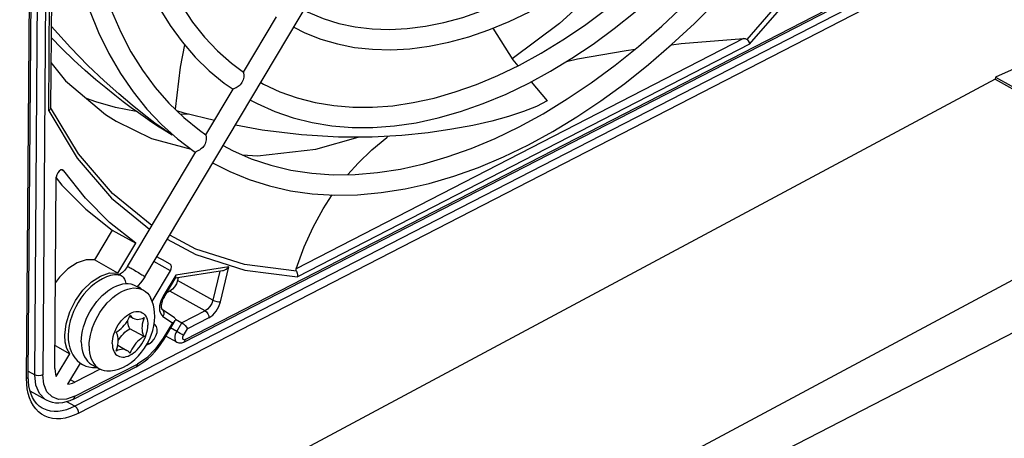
# Model space of a CAD drawing. Extents: x 0 to 420, y 0 to 297.
# Tile 21 of 45: x 374.48 to 391.97, y 74.04 to 81.47. Entities that reach past the tile are written whole.
import ezdxf

# ---------------------------------------------------------------- set-up
doc = ezdxf.new("R2010")
doc.units = 0
doc.header["$LTSCALE"] = 23.1
doc.layers.get('0').update_dxf_attribs({"linetype": 'CONTINUOUS'})

msp = doc.modelspace()

# ---------------------------------------------------------------- linework, layer by layer
at = {"color": 9, "linetype": 'CONTINUOUS'}
for p, q in [((374.744, 75.167), (374.884, 93.904)), ((375.025, 93.902), (374.885, 75.165)), ((374.598, 75.102), (374.737, 93.67)), ((374.993, 79.852), (375.064, 89.291)), ((377.415, 75.794), (391.397, 82.986)), ((391.254, 82.735), (375.455, 74.608)), ((391.323, 82.611), (375.524, 74.485)), ((387.332, 81.138), (379.386, 77.051)), ((387.442, 81.038), (379.411, 76.907)), ((375.522, 79.088), (375.024, 79.914)), ((375.233, 78.804), (375.259, 78.789)), ((377.152, 77.012), (376.86, 77.176)), ((378.191, 77.085), (377.249, 76.938)), ((378.029, 77.008), (377.907, 76.493)), ((378.045, 76.465), (378.191, 77.085)), ((377.249, 76.938), (377.024, 76.561)), ((377.907, 76.493), (377.281, 76.843)), ((377.769, 76.303), (377.142, 76.653)), ((377.769, 76.303), (377.357, 76.091)), ((377.021, 76.203), (377.189, 76.091)), ((377.189, 76.091), (377.024, 75.815)), ((377.265, 75.937), (377.357, 76.091)), ((377.838, 76.18), (377.456, 75.983)), ((377.265, 75.937), (377.157, 75.998)), ((377.385, 75.865), (377.456, 75.983)), ((376.749, 75.732), (376.775, 75.717)), ((374.629, 75.231), (374.744, 75.167)), ((375.454, 74.786), (376.566, 75.357)), ((375.375, 75.084), (375.456, 75.039)), ((374.951, 74.714), (374.928, 74.728)), ((375.455, 74.608), (375.312, 74.688))]:
    msp.add_line(p, q, dxfattribs=at)
at = {"color": 7, "linetype": 'CONTINUOUS'}
for p, q in [((374.629, 75.14), (374.768, 93.708)), ((375.094, 89.313), (375.024, 79.903)), ((376.699, 76.906), (383.166, 87.738)), ((377.391, 75.744), (391.374, 82.936)), ((397.55, 82.996), (391.808, 80.454)), ((378.45, 80.541), (379.038, 81.525)), ((391.807, 80.414), (373.923, 70.85)), ((383.561, 80.368), (383.845, 80.028)), ((391.808, 80.454), (391.807, 80.414)), ((391.807, 80.414), (395.217, 78.508)), ((391.808, 80.454), (395.217, 78.549)), ((377.784, 79.425), (378.269, 80.238)), ((377.482, 79.793), (377.335, 79.787)), ((377.185, 79.44), (377.183, 79.422)), ((379.539, 69.444), (398.671, 79.284)), ((376.39, 77.09), (377.603, 79.123)), ((377.906, 78.928), (377.911, 78.926)), ((375.259, 78.789), (375.246, 78.801)), ((375.1, 75.276), (375.126, 78.677)), ((395.217, 78.508), (379.545, 70.127)), ((376.119, 77.734), (375.804, 77.207)), ((376.119, 77.734), (376.537, 77.501)), ((376.222, 76.974), (376.537, 77.501)), ((376.222, 76.974), (375.804, 77.207)), ((376.964, 77.232), (376.912, 77.262)), ((376.829, 76.471), (377.152, 77.012)), ((377.151, 77.133), (377.149, 77.134)), ((377.241, 76.886), (378.078, 77.016)), ((377.04, 76.548), (377.247, 76.895)), ((377.293, 76.894), (377.281, 76.843)), ((376.535, 76.747), (376.674, 76.67)), ((377.142, 76.653), (377.084, 76.623)), ((377.225, 76.179), (377.007, 76.325)), ((376.432, 76.206), (376.494, 76.171)), ((377.041, 75.802), (377.236, 76.13)), ((377.242, 76.155), (377.357, 76.091)), ((376.684, 75.845), (376.434, 75.985)), ((376.879, 76.058), (376.864, 76.068)), ((377.267, 75.744), (377.071, 75.854)), ((375.103, 75.685), (375.365, 75.538)), ((376.217, 75.691), (376.38, 75.6)), ((376.775, 75.717), (376.726, 75.692)), ((375.124, 75.135), (375.365, 75.538)), ((375.55, 75.376), (375.325, 75.001)), ((375.431, 74.736), (376.542, 75.307)), ((375.903, 75.269), (375.456, 75.039)), ((375.754, 75.351), (375.894, 75.273)), ((374.951, 74.714), (374.662, 74.876))]:
    msp.add_line(p, q, dxfattribs=at)
for points in [[(376.487, 87.892), (376.377, 87.381), (376.289, 86.874), (376.222, 86.373), (376.178, 85.88), (376.156, 85.396), (376.157, 84.923), (376.18, 84.461), (376.225, 84.013), (376.293, 83.58), (376.383, 83.163), (376.494, 82.764), (376.627, 82.384), (376.782, 82.024), (376.956, 81.685), (377.15, 81.369), (377.364, 81.076), (377.595, 80.807), (377.844, 80.562), (378.11, 80.344), (378.268, 80.236)], [(383.356, 80.666), (383.74, 80.876), (384.124, 81.111), (384.507, 81.369), (384.886, 81.65), (385.261, 81.954), (385.632, 82.278), (385.996, 82.623), (386.352, 82.987), (386.7, 83.37), (387.038, 83.769), (387.365, 84.185), (387.681, 84.615), (387.984, 85.058), (388.273, 85.513), (388.287, 85.536)], [(383.52, 80.346), (383.903, 80.555), (384.284, 80.786), (384.663, 81.039), (385.039, 81.314), (385.41, 81.609), (385.776, 81.924), (386.136, 82.258), (386.489, 82.61), (386.833, 82.978), (387.168, 83.363), (387.494, 83.762), (387.808, 84.176), (388.111, 84.602), (388.402, 85.04), (388.587, 85.336)], [(383.348, 79.569), (383.776, 79.803), (384.204, 80.064), (384.63, 80.35), (385.053, 80.662), (385.471, 80.998), (385.884, 81.357), (386.29, 81.739), (386.688, 82.142), (387.077, 82.565), (387.455, 83.007), (387.821, 83.466), (388.175, 83.942), (388.515, 84.432), (388.841, 84.935), (388.94, 85.1)], [(383.512, 79.249), (383.944, 79.484), (384.374, 79.745), (384.801, 80.031), (385.225, 80.341), (385.644, 80.674), (386.057, 81.029), (386.463, 81.406), (386.861, 81.802), (387.25, 82.219), (387.628, 82.653), (387.995, 83.104), (388.35, 83.57), (388.692, 84.051), (389.02, 84.546), (389.242, 84.899)], [(387.111, 84.767), (387.005, 84.604), (386.09, 83.421), (385.104, 82.348), (384.065, 81.401), (383.225, 80.774)], [(379.528, 81.644), (379.601, 81.606), (379.868, 81.493), (380.146, 81.405), (380.436, 81.343), (380.735, 81.307), (381.043, 81.297), (381.359, 81.313), (381.682, 81.354), (382.011, 81.42), (382.345, 81.511), (382.682, 81.627), (383.023, 81.768), (383.365, 81.932)], [(377.354, 81.718), (377.547, 81.429), (377.759, 81.162), (377.989, 80.919), (378.237, 80.701), (378.451, 80.542)], [(375.715, 81.642), (375.877, 81.244), (376.06, 80.869), (376.265, 80.516), (376.49, 80.188), (376.734, 79.885), (376.997, 79.608)], [(376.107, 81.626), (376.27, 81.253), (376.453, 80.902), (376.658, 80.573), (376.882, 80.268), (377.126, 79.989), (377.389, 79.735), (377.67, 79.508), (377.785, 79.427)], [(379.344, 81.336), (379.54, 81.238), (379.823, 81.127), (380.119, 81.041), (380.426, 80.98), (380.744, 80.946), (381.071, 80.937), (381.407, 80.955), (381.75, 81), (382.099, 81.071), (382.453, 81.168), (382.81, 81.291), (383.17, 81.439), (383.53, 81.612)], [(377.183, 79.422), (377.047, 79.517), (376.879, 79.637), (376.687, 79.782), (376.472, 79.953), (376.235, 80.153), (375.974, 80.386), (375.689, 80.657), (375.378, 80.975), (375.038, 81.35), (375.035, 81.353)], [(382.883, 81.321), (383.236, 80.758), (383.324, 80.651)], [(377.183, 79.422), (377.044, 79.508), (376.926, 79.584), (376.82, 79.655), (376.709, 79.73), (376.587, 79.815), (376.457, 79.909), (376.316, 80.013), (376.165, 80.129), (376.003, 80.259), (375.828, 80.404), (375.641, 80.567), (375.439, 80.752), (375.223, 80.961), (375.033, 81.154)], [(377.406, 81.027), (377.329, 80.63), (377.238, 79.881)], [(386.055, 81.027), (386.226, 81.048), (387.332, 81.138)], [(387.332, 81.138), (387.349, 81.138), (387.364, 81.137), (387.377, 81.133), (387.388, 81.128), (387.396, 81.121)], [(387.396, 81.121), (387.417, 81.094), (387.433, 81.065), (387.442, 81.038)], [(384.191, 80.729), (384.386, 80.776), (385.25, 80.927), (385.407, 80.947)], [(375.03, 80.711), (375.288, 80.385), (376.002, 79.789), (376.191, 79.671)], [(378.758, 80.354), (378.805, 80.329), (379.099, 80.192), (379.406, 80.083), (379.725, 80.001), (380.056, 79.946), (380.396, 79.918), (380.745, 79.918), (381.102, 79.945), (381.466, 80), (381.836, 80.081), (382.211, 80.188), (382.59, 80.322), (382.972, 80.481), (383.356, 80.666)], [(378.45, 80.536), (378.451, 80.529), (378.453, 80.519), (378.455, 80.506), (378.456, 80.491), (378.457, 80.473), (378.455, 80.452), (378.451, 80.429), (378.445, 80.405), (378.436, 80.381), (378.424, 80.359)], [(378.45, 80.541), (378.45, 80.54), (378.45, 80.536)], [(378.424, 80.359), (378.41, 80.337), (378.393, 80.317), (378.374, 80.3), (378.356, 80.286), (378.338, 80.274), (378.32, 80.264), (378.305, 80.257), (378.292, 80.251), (378.282, 80.246), (378.274, 80.242), (378.27, 80.239), (378.269, 80.238)], [(378.573, 80.045), (378.695, 79.981), (379.006, 79.841), (379.331, 79.729), (379.669, 79.644), (380.019, 79.587), (380.38, 79.559), (380.751, 79.558), (381.131, 79.586), (381.518, 79.643), (381.911, 79.728), (382.309, 79.841), (382.711, 79.983), (383.115, 80.151), (383.52, 80.346)], [(376.55, 79.842), (376.546, 79.843), (376.18, 79.913), (375.826, 80.012), (375.664, 80.071)], [(383.845, 80.028), (383.654, 79.93), (383.424, 79.839), (383.16, 79.753), (382.862, 79.671), (382.527, 79.595), (382.152, 79.525), (381.734, 79.463), (381.266, 79.415), (380.739, 79.386), (380.142, 79.386), (379.481, 79.426), (378.786, 79.512), (378.308, 79.601)], [(375.024, 79.904), (375.023, 79.896), (375.013, 79.873), (374.993, 79.852)], [(377.936, 79.68), (377.395, 79.814), (377.266, 79.854)], [(376.191, 79.671), (376.819, 79.365), (377.524, 79.172)], [(376.997, 79.608), (377.278, 79.357), (377.577, 79.133), (377.6, 79.118)], [(377.784, 79.42), (377.785, 79.413), (377.787, 79.403), (377.789, 79.391), (377.79, 79.375), (377.79, 79.357), (377.789, 79.336), (377.785, 79.313), (377.779, 79.29), (377.77, 79.266), (377.758, 79.243)], [(377.784, 79.425), (377.784, 79.424), (377.784, 79.42)], [(378.091, 79.237), (378.259, 79.149), (378.59, 79.003), (378.935, 78.887), (379.293, 78.801), (379.663, 78.745), (380.044, 78.719), (380.434, 78.723), (380.833, 78.757), (381.24, 78.82), (381.653, 78.912), (382.071, 79.034), (382.494, 79.184), (382.92, 79.363), (383.348, 79.569)], [(377.758, 79.243), (377.743, 79.221), (377.727, 79.202), (377.708, 79.185), (377.69, 79.17), (377.671, 79.158), (377.654, 79.148), (377.639, 79.141), (377.626, 79.135), (377.616, 79.131), (377.608, 79.127), (377.604, 79.124), (377.603, 79.123)], [(377.911, 78.926), (378.208, 78.774), (378.554, 78.632), (378.914, 78.52), (379.288, 78.436), (379.674, 78.382), (380.072, 78.359), (380.479, 78.365), (380.896, 78.402), (381.321, 78.469), (381.751, 78.566), (382.187, 78.693), (382.627, 78.85), (383.069, 79.035), (383.512, 79.249)], [(378.435, 79.071), (378.701, 79.054), (379.734, 79.174), (380.489, 79.386)], [(380.306, 78.722), (380.487, 78.924), (380.731, 79.161), (380.995, 79.382), (381.023, 79.401)], [(375.246, 78.801), (375.238, 78.804), (375.209, 78.803), (375.179, 78.785), (375.152, 78.754), (375.133, 78.716), (375.126, 78.677)], [(376.537, 77.501), (376.07, 77.872), (375.644, 78.302), (375.259, 78.789)], [(375.126, 78.663), (375.226, 78.536), (375.653, 78.105), (376.119, 77.734)], [(379.386, 77.051), (379.527, 77.436), (379.688, 77.789), (379.865, 78.111), (380.028, 78.361)], [(375.804, 77.207), (375.655, 77.208), (375.494, 77.154), (375.332, 77.049), (375.18, 76.901), (375.112, 76.807)], [(377.149, 77.134), (377.01, 77.207), (376.964, 77.232)], [(375.277, 75.871), (375.3, 76.073), (375.364, 76.283), (375.466, 76.486), (375.597, 76.667), (375.749, 76.816), (375.912, 76.921), (376.073, 76.975), (376.222, 76.974)], [(376.39, 77.09), (376.373, 77.065), (376.356, 77.041), (376.338, 77.02), (376.319, 77.001), (376.302, 76.984), (376.285, 76.971), (376.269, 76.961), (376.255, 76.954), (376.244, 76.949), (376.235, 76.946), (376.229, 76.945), (376.226, 76.944)], [(377.152, 77.012), (377.169, 77.05), (377.174, 77.086), (377.167, 77.115), (377.151, 77.133)], [(378.078, 77.016), (378.098, 77.02), (378.12, 77.03), (378.144, 77.043), (378.168, 77.062), (378.191, 77.085)], [(379.386, 77.051), (379.384, 77.042), (379.383, 77.032), (379.384, 77.022), (379.387, 77.013), (379.392, 77.004)], [(379.392, 77.004), (379.406, 76.974), (379.412, 76.94), (379.411, 76.907)], [(376.226, 76.944), (376.159, 76.94), (376.09, 76.927), (376.019, 76.905), (375.946, 76.873), (375.875, 76.832), (375.806, 76.783), (375.739, 76.728), (375.677, 76.666), (375.618, 76.599), (375.564, 76.527), (375.515, 76.452), (375.471, 76.373), (375.433, 76.292), (375.401, 76.209), (375.374, 76.124), (375.355, 76.04), (375.342, 75.956), (375.336, 75.873), (375.339, 75.793), (375.348, 75.716), (375.365, 75.645), (375.389, 75.58), (375.419, 75.52), (375.455, 75.467), (375.496, 75.421), (375.542, 75.381), (375.59, 75.35)], [(376.699, 76.906), (376.663, 76.851), (376.624, 76.8), (376.581, 76.753), (376.56, 76.733)], [(377.281, 76.843), (377.26, 76.784), (377.228, 76.73), (377.188, 76.685), (377.142, 76.653)], [(377.247, 76.895), (377.251, 76.907), (377.249, 76.938)], [(375.893, 76.522), (375.942, 76.572), (375.992, 76.618), (376.044, 76.658), (376.097, 76.694), (376.15, 76.724), (376.203, 76.749), (376.255, 76.767), (376.307, 76.779), (376.357, 76.785), (376.405, 76.785), (376.451, 76.779), (376.495, 76.766), (376.535, 76.747)], [(376.183, 76.581), (376.236, 76.616), (376.289, 76.646), (376.342, 76.671), (376.394, 76.689), (376.446, 76.701), (376.496, 76.708), (376.544, 76.707), (376.591, 76.701), (376.634, 76.688), (376.674, 76.67)], [(376.566, 76.739), (376.575, 76.737), (376.595, 76.728)], [(376.595, 76.728), (376.612, 76.716), (376.627, 76.702), (376.633, 76.693)], [(376.674, 76.67), (376.712, 76.644), (376.745, 76.614), (376.775, 76.578), (376.8, 76.537), (376.807, 76.523)], [(375.57, 75.753), (375.573, 75.817), (375.581, 75.883), (375.593, 75.95), (375.611, 76.017), (375.633, 76.085), (375.659, 76.153), (375.689, 76.22), (375.724, 76.285), (375.761, 76.349), (375.802, 76.41), (375.847, 76.468), (375.893, 76.522)], [(375.709, 75.676), (375.712, 75.739), (375.72, 75.805), (375.733, 75.872), (375.75, 75.94), (375.772, 76.008), (375.798, 76.075), (375.828, 76.142), (375.863, 76.208), (375.901, 76.271), (375.942, 76.332), (375.986, 76.39), (376.032, 76.444), (376.081, 76.494), (376.131, 76.54), (376.183, 76.581)], [(376.876, 76.202), (376.873, 76.273), (376.865, 76.341), (376.851, 76.406), (376.831, 76.467), (376.807, 76.523)], [(377.04, 76.548), (377.026, 76.523), (377.014, 76.498), (377.005, 76.472), (376.998, 76.447), (376.993, 76.423), (376.99, 76.401), (376.99, 76.382), (376.991, 76.365), (376.993, 76.351), (376.997, 76.34), (377.001, 76.332), (377.004, 76.327), (377.007, 76.325)], [(376.088, 75.236), (376.159, 75.247), (376.232, 75.267), (376.308, 75.298), (376.383, 75.337), (376.455, 75.385), (376.523, 75.441), (376.585, 75.502), (376.642, 75.569), (376.694, 75.64), (376.739, 75.714), (376.779, 75.791), (376.812, 75.871), (376.839, 75.953), (376.859, 76.036), (376.871, 76.119), (376.876, 76.202)], [(376.189, 75.926), (376.219, 75.944), (376.249, 75.965), (376.278, 75.989), (376.306, 76.016), (376.333, 76.046), (376.359, 76.078), (376.382, 76.112), (376.404, 76.148), (376.423, 76.185), (376.439, 76.223)], [(376.434, 75.985), (376.421, 76.009), (376.41, 76.037), (376.402, 76.067), (376.398, 76.099), (376.397, 76.134), (376.397, 76.136)], [(376.439, 76.223), (376.456, 76.202), (376.474, 76.184), (376.494, 76.171)], [(376.494, 76.171), (376.519, 76.16), (376.544, 76.154), (376.57, 76.151), (376.598, 76.153), (376.627, 76.159), (376.657, 76.169), (376.687, 76.182)], [(376.687, 76.182), (376.673, 76.144), (376.662, 76.105), (376.654, 76.067), (376.649, 76.03), (376.647, 75.994), (376.649, 75.959), (376.653, 75.927), (376.661, 75.897), (376.671, 75.869), (376.684, 75.845)], [(377.236, 76.13), (377.227, 76.118), (377.211, 76.104), (377.189, 76.091)], [(377.225, 76.179), (377.231, 76.175), (377.238, 76.166), (377.242, 76.156), (377.242, 76.145), (377.237, 76.132), (377.236, 76.13)], [(377.357, 76.091), (377.385, 76.071), (377.414, 76.045), (377.438, 76.014), (377.456, 75.983)], [(376.187, 75.589), (376.201, 75.627), (376.212, 75.666), (376.22, 75.704), (376.225, 75.741), (376.227, 75.777), (376.225, 75.812), (376.221, 75.844), (376.213, 75.875), (376.203, 75.902), (376.189, 75.926)], [(376.227, 75.775), (376.241, 75.799), (376.265, 75.833), (376.29, 75.866), (376.317, 75.896), (376.345, 75.923), (376.374, 75.947), (376.404, 75.968), (376.434, 75.985)], [(376.775, 75.717), (376.823, 75.752), (376.865, 75.801), (376.897, 75.859), (376.916, 75.92), (376.919, 75.978), (376.906, 76.025), (376.879, 76.058)], [(375.365, 75.538), (375.316, 75.632), (375.286, 75.744), (375.277, 75.871)], [(375.57, 75.753), (375.572, 75.692), (375.579, 75.634), (375.591, 75.58), (375.607, 75.53), (375.628, 75.484), (375.654, 75.442), (375.683, 75.406), (375.717, 75.376), (375.754, 75.351)], [(376.684, 75.845), (376.654, 75.828), (376.625, 75.807), (376.596, 75.783), (376.567, 75.756), (376.54, 75.726), (376.515, 75.693), (376.492, 75.659), (376.47, 75.623), (376.451, 75.586), (376.434, 75.548)], [(376.542, 75.307), (376.612, 75.348), (376.682, 75.395), (376.75, 75.45), (376.815, 75.511), (376.877, 75.577), (376.935, 75.648), (376.99, 75.723), (377.041, 75.802)], [(377.391, 75.744), (377.369, 75.735), (377.348, 75.73), (377.328, 75.728), (377.308, 75.73), (377.289, 75.734), (377.27, 75.742), (377.267, 75.744)], [(375.709, 75.676), (375.711, 75.615), (375.718, 75.557), (375.73, 75.502), (375.746, 75.452), (375.767, 75.406), (375.793, 75.365), (375.822, 75.328), (375.856, 75.298), (375.894, 75.273)], [(376.38, 75.6), (376.355, 75.611), (376.33, 75.618), (376.304, 75.62), (376.276, 75.618), (376.247, 75.612), (376.217, 75.602), (376.187, 75.589)], [(376.434, 75.548), (376.418, 75.569), (376.4, 75.587), (376.38, 75.6)], [(375.1, 75.276), (375.103, 75.225), (375.111, 75.178), (375.124, 75.135)], [(375.59, 75.35), (375.648, 75.323), (375.706, 75.306), (375.769, 75.296), (375.836, 75.294), (375.852, 75.296)], [(375.894, 75.273), (375.934, 75.254), (375.977, 75.242), (376.023, 75.235), (376.072, 75.235), (376.088, 75.236)], [(374.877, 74.574), (374.824, 74.609), (374.778, 74.653), (374.738, 74.704), (374.705, 74.762), (374.677, 74.826), (374.656, 74.896), (374.64, 74.972), (374.631, 75.054), (374.629, 75.14)], [(375.325, 75.001), (375.368, 75.006), (375.412, 75.019), (375.456, 75.039)], [(375.431, 74.736), (375.365, 74.706), (375.3, 74.684), (375.235, 74.669), (375.173, 74.663), (375.113, 74.665), (375.057, 74.674), (375.003, 74.69), (374.951, 74.714)]]:
    msp.add_lwpolyline(points, dxfattribs=at)
at = {"color": 9, "linetype": 'CONTINUOUS'}
for points in [[(387.396, 81.121), (388.33, 82.197), (389.2, 83.36), (389.907, 84.456)], [(387.442, 81.038), (388.387, 82.124), (389.267, 83.299), (389.981, 84.406)], [(374.993, 79.852), (375.498, 79.011), (376.107, 78.3), (376.784, 77.751)], [(376.825, 77.819), (376.823, 77.819), (376.125, 78.385), (375.522, 79.088)], [(377.098, 77.574), (377.606, 77.301), (378.475, 77.026), (379.411, 76.907)], [(379.392, 77.004), (378.467, 77.124), (377.607, 77.397), (377.142, 77.648)], [(376.39, 77.09), (376.39, 77.091), (376.393, 77.09), (376.399, 77.087), (376.408, 77.083), (376.421, 77.077), (376.436, 77.068), (376.454, 77.059)], [(376.454, 77.059), (376.473, 77.047), (376.495, 77.035), (376.517, 77.022), (376.54, 77.009), (376.563, 76.995), (376.586, 76.981), (376.608, 76.968), (376.628, 76.955), (376.646, 76.943), (376.662, 76.933), (376.676, 76.924), (376.687, 76.916), (376.694, 76.911), (376.698, 76.907), (376.699, 76.906)], [(376.226, 76.944), (376.24, 76.943), (376.26, 76.939), (376.279, 76.93)], [(376.279, 76.93), (376.297, 76.918), (376.313, 76.902), (376.328, 76.883), (376.34, 76.862), (376.35, 76.838), (376.357, 76.813), (376.361, 76.787), (376.361, 76.785)], [(377.024, 76.561), (376.983, 76.476), (376.962, 76.39), (376.961, 76.311), (376.982, 76.247), (377.021, 76.203)], [(377.04, 76.548), (377.038, 76.551), (377.024, 76.561)], [(377.907, 76.493), (377.887, 76.435), (377.854, 76.38), (377.814, 76.335), (377.769, 76.303)], [(377.838, 76.18), (377.906, 76.227), (377.966, 76.295), (378.014, 76.377), (378.045, 76.465)], [(377.907, 76.493), (377.939, 76.479), (377.976, 76.469), (378.014, 76.464), (378.045, 76.465)], [(376.121, 75.723), (376.123, 75.762), (376.128, 75.803), (376.137, 75.845), (376.149, 75.887), (376.164, 75.93), (376.183, 75.972), (376.204, 76.013), (376.227, 76.052), (376.253, 76.09), (376.281, 76.126), (376.311, 76.159), (376.342, 76.188), (376.374, 76.215), (376.407, 76.238), (376.44, 76.257), (376.473, 76.272), (376.505, 76.283), (376.537, 76.289), (376.568, 76.291), (376.598, 76.288), (376.625, 76.282), (376.651, 76.27), (376.674, 76.255), (376.694, 76.235), (376.712, 76.212), (376.727, 76.185), (376.739, 76.154), (376.747, 76.121), (376.752, 76.086), (376.753, 76.048)], [(377.007, 76.325), (377.025, 76.306), (377.037, 76.275), (377.035, 76.239), (377.021, 76.203)], [(377.769, 76.303), (377.795, 76.282), (377.818, 76.251), (377.833, 76.215), (377.838, 76.18)], [(376.121, 75.723), (376.122, 75.686), (376.127, 75.65), (376.135, 75.617), (376.147, 75.587), (376.162, 75.56), (376.179, 75.536), (376.2, 75.517), (376.223, 75.501), (376.249, 75.49), (376.276, 75.483), (376.306, 75.48), (376.336, 75.482), (376.368, 75.489), (376.401, 75.499), (376.434, 75.514), (376.467, 75.533), (376.5, 75.556), (376.532, 75.583), (376.563, 75.613), (376.593, 75.646), (376.621, 75.681), (376.647, 75.719), (376.67, 75.758), (376.691, 75.799), (376.709, 75.841), (376.725, 75.884), (376.737, 75.926), (376.746, 75.968), (376.751, 76.009), (376.753, 76.048)], [(377.265, 75.937), (377.251, 75.91), (377.24, 75.881), (377.233, 75.853)], [(377.385, 75.865), (377.36, 75.881), (377.329, 75.9), (377.295, 75.92), (377.265, 75.937)], [(377.024, 75.815), (376.89, 75.625), (376.733, 75.469), (376.566, 75.357)], [(377.041, 75.802), (377.038, 75.805), (377.024, 75.815)], [(377.233, 75.853), (377.232, 75.805), (377.244, 75.766), (377.267, 75.744)], [(377.373, 75.833), (377.375, 75.844), (377.38, 75.854), (377.385, 75.865)], [(377.415, 75.794), (377.396, 75.789), (377.381, 75.795), (377.373, 75.811), (377.373, 75.833)], [(377.391, 75.744), (377.394, 75.746), (377.409, 75.765), (377.415, 75.794)], [(376.542, 75.307), (376.545, 75.309), (376.56, 75.328), (376.566, 75.357)], [(374.598, 75.102), (374.61, 75.109), (374.619, 75.117), (374.625, 75.126), (374.628, 75.135), (374.629, 75.14)], [(375.524, 74.485), (375.443, 74.448), (375.362, 74.419), (375.283, 74.398), (375.205, 74.387), (375.13, 74.385), (375.058, 74.392), (374.99, 74.408), (374.926, 74.433), (374.866, 74.467), (374.811, 74.509), (374.762, 74.56), (374.719, 74.618), (374.682, 74.684), (374.652, 74.756), (374.628, 74.835), (374.611, 74.92), (374.601, 75.009), (374.598, 75.102)], [(374.928, 74.728), (374.827, 74.833), (374.764, 74.983), (374.744, 75.167)], [(374.885, 75.165), (374.852, 75.154), (374.814, 75.151), (374.776, 75.155), (374.744, 75.167)], [(375.454, 74.786), (375.306, 74.732), (375.168, 74.729), (375.05, 74.775), (374.96, 74.867), (374.903, 75), (374.885, 75.165)], [(375.431, 74.736), (375.434, 74.737), (375.449, 74.756), (375.454, 74.786)], [(375.455, 74.608), (375.38, 74.574), (375.306, 74.547), (375.232, 74.528), (375.161, 74.518), (375.091, 74.516), (375.025, 74.522), (374.962, 74.537), (374.903, 74.56), (374.877, 74.574)], [(375.524, 74.485), (375.523, 74.5), (375.52, 74.516), (375.515, 74.533), (375.508, 74.548), (375.499, 74.564), (375.489, 74.578), (375.479, 74.59), (375.467, 74.6), (375.455, 74.608)]]:
    msp.add_lwpolyline(points, dxfattribs=at)

doc.saveas('drawing.dxf')
